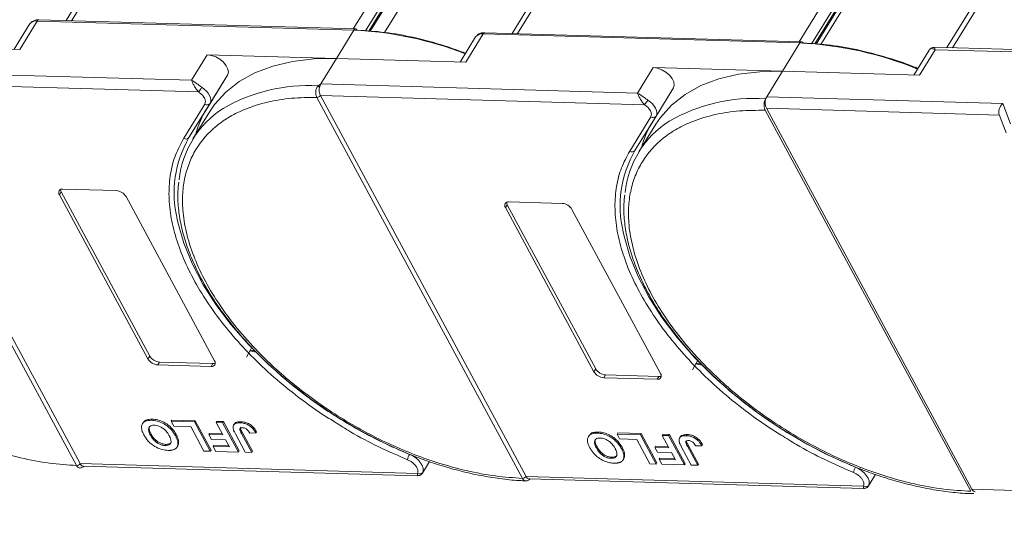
# Model space of a CAD drawing. Header units: millimetres. Extents: x 3152 to 4623, y 378 to 1412.
# Tile 42 of 45: x 4306 to 4390, y 1124 to 1167. Entities that reach past the tile are written whole.
import ezdxf

# ---------------------------------------------------------------- set-up
doc = ezdxf.new("R2010")
doc.units = ezdxf.units.MM
doc.linetypes.add('PHANTOM2', pattern=[31.75, 15.875, -3.175, 3.175, -3.175, 3.175, -3.175])

msp = doc.modelspace()

# ---------------------------------------------------------------- linework, layer by layer
at = {"color": 7, "linetype": 'Continuous', "lineweight": 15}
for p, q in [((4339.047, 1214.739), (4309.783, 1167.267)), ((4310.256, 1167.254), (4339.735, 1215.075)), ((4363.919, 1214.379), (4334.439, 1166.558)), ((4335.498, 1166.389), (4364.762, 1213.86)), ((4335.775, 1166.366), (4364.897, 1213.608)), ((4377.324, 1213.638), (4348.059, 1166.167)), ((4348.533, 1166.153), (4378.012, 1213.974)), ((4335.889, 1166.357), (4364.91, 1213.433)), ((4337.127, 1166.258), (4366.013, 1213.115)), ((4402.196, 1213.279), (4372.716, 1165.458)), ((4373.774, 1165.288), (4403.038, 1212.76)), ((4385.865, 1164.935), (4415.432, 1212.898)), ((4374.051, 1165.266), (4403.174, 1212.508)), ((4374.166, 1165.257), (4403.186, 1212.333)), ((4374.573, 1165.224), (4403.433, 1212.039)), ((4414.743, 1212.563), (4385.391, 1164.949)), ((4305.81, 1164.803), (4307.31, 1167.236)), ((4307.31, 1167.236), (4334.497, 1166.454)), ((4334.642, 1166.552), (4307.455, 1167.334)), ((4306.661, 1166.964), (4305.337, 1164.817)), ((4334.497, 1166.454), (4332.997, 1164.022)), ((4372.919, 1165.452), (4345.732, 1166.234)), ((4344.938, 1165.864), (4343.614, 1163.716)), ((4344.087, 1163.703), (4345.586, 1166.135)), ((4345.586, 1166.135), (4372.773, 1165.354)), ((4372.773, 1165.354), (4371.274, 1162.921)), ((4294.72, 1165.122), (4305.81, 1164.803)), ((4383.873, 1164.746), (4382.548, 1162.597)), ((4383.021, 1162.583), (4384.371, 1164.773)), ((4424.903, 1163.813), (4384.295, 1164.98)), ((4384.371, 1164.773), (4424.611, 1163.616)), ((4321.907, 1164.34), (4320.558, 1162.151)), ((4332.997, 1164.022), (4321.907, 1164.34)), ((4331.647, 1161.832), (4332.997, 1164.022)), ((4332.997, 1164.022), (4344.087, 1163.703)), ((4320.558, 1162.151), (4293.371, 1162.933)), ((4360.184, 1163.24), (4358.834, 1161.051)), ((4371.274, 1162.921), (4360.184, 1163.24)), ((4369.924, 1160.732), (4371.274, 1162.921)), ((4371.274, 1162.921), (4383.021, 1162.583)), ((4323.642, 1162.6), (4321.829, 1159.659)), ((4322.142, 1160.167), (4323.642, 1162.6)), ((4310.679, 1129.083), (4293.038, 1161.778)), ((4293.342, 1161.943), (4321.168, 1161.143)), ((4293.343, 1161.942), (4310.984, 1129.248)), ((4331.409, 1161.665), (4331.647, 1161.832)), ((4358.834, 1161.051), (4331.647, 1161.832)), ((4361.919, 1161.499), (4360.106, 1158.558)), ((4360.419, 1159.067), (4361.919, 1161.499)), ((4331.315, 1160.677), (4331.314, 1160.679)), ((4348.956, 1127.983), (4331.315, 1160.677)), ((4331.619, 1160.843), (4359.445, 1160.043)), ((4331.619, 1160.842), (4349.261, 1128.147)), ((4369.819, 1160.562), (4369.924, 1160.732)), ((4390.182, 1160.149), (4369.924, 1160.732)), ((4319.882, 1157.166), (4321.694, 1160.108)), ((4320.33, 1157.226), (4322.142, 1160.167)), ((4320.33, 1157.226), (4321.829, 1159.659)), ((4322.128, 1159.476), (4320.673, 1157.116)), ((4387.433, 1126.876), (4369.791, 1159.572)), ((4369.896, 1159.742), (4387.538, 1127.046)), ((4369.896, 1159.742), (4389.887, 1159.168)), ((4390.847, 1158.397), (4390.182, 1160.149)), ((4358.159, 1156.066), (4359.971, 1159.007)), ((4358.607, 1156.126), (4360.419, 1159.067)), ((4389.865, 1159.225), (4390.463, 1157.646)), ((4358.607, 1156.126), (4360.106, 1158.558)), ((4360.405, 1158.376), (4358.95, 1156.016)), ((4309.518, 1152.812), (4314.088, 1152.68)), ((4309.368, 1152.568), (4309.218, 1152.325)), ((4316.818, 1138.24), (4309.218, 1152.325)), ((4309.368, 1152.568), (4316.968, 1138.484)), ((4314.931, 1152.161), (4322.531, 1138.076)), ((4347.645, 1151.468), (4347.495, 1151.225)), ((4355.095, 1137.14), (4347.495, 1151.225)), ((4347.645, 1151.468), (4355.245, 1137.383)), ((4347.795, 1151.711), (4352.365, 1151.58)), ((4353.208, 1151.06), (4360.808, 1136.976)), ((4316.968, 1138.484), (4316.818, 1138.24)), ((4326.073, 1138.811), (4325.571, 1138.923)), ((4326.033, 1138.887), (4325.601, 1138.982)), ((4317.811, 1137.964), (4317.661, 1137.721)), ((4322.231, 1137.59), (4317.661, 1137.721)), ((4317.811, 1137.964), (4322.381, 1137.833)), ((4322.381, 1137.833), (4322.231, 1137.59)), ((4364.35, 1137.711), (4363.848, 1137.822)), ((4364.309, 1137.786), (4363.878, 1137.882)), ((4355.245, 1137.383), (4355.095, 1137.14)), ((4356.087, 1136.864), (4355.937, 1136.621)), ((4360.508, 1136.489), (4355.937, 1136.621)), ((4356.087, 1136.864), (4360.658, 1136.733)), ((4360.658, 1136.733), (4360.508, 1136.489)), ((4316.397, 1132.768), (4316.337, 1132.67)), ((4317.186, 1133.062), (4317.126, 1132.965)), ((4318.795, 1132.885), (4318.855, 1132.982)), ((4318.795, 1132.885), (4319.021, 1132.466)), ((4320.809, 1132.827), (4318.795, 1132.885)), ((4318.855, 1132.982), (4320.869, 1132.924)), ((4319.021, 1132.466), (4320.486, 1132.424)), ((4320.486, 1132.424), (4321.617, 1130.328)), ((4320.869, 1132.924), (4320.809, 1132.827)), ((4322.166, 1130.312), (4320.809, 1132.827)), ((4320.869, 1132.924), (4322.226, 1130.409)), ((4322.677, 1132.773), (4322.737, 1132.871)), ((4322.677, 1132.773), (4323.251, 1131.709)), ((4323.226, 1132.757), (4322.677, 1132.773)), ((4322.737, 1132.871), (4323.286, 1132.855)), ((4323.286, 1132.855), (4323.226, 1132.757)), ((4324.583, 1130.242), (4323.226, 1132.757)), ((4323.286, 1132.855), (4324.643, 1130.34)), ((4324.218, 1132.639), (4324.158, 1132.542)), ((4324.803, 1132.843), (4324.743, 1132.746)), ((4317.084, 1131.787), (4317.024, 1131.689)), ((4319.172, 1131.651), (4319.232, 1131.748)), ((4322.042, 1131.744), (4322.102, 1131.841)), ((4322.042, 1131.744), (4322.269, 1131.325)), ((4323.251, 1131.709), (4322.042, 1131.744)), ((4322.102, 1131.841), (4323.197, 1131.81)), ((4324.314, 1131.811), (4325.169, 1130.225)), ((4324.84, 1131.838), (4324.9, 1131.935)), ((4325.718, 1130.21), (4324.84, 1131.838)), ((4324.9, 1131.935), (4325.778, 1130.307)), ((4325.546, 1131.865), (4326.078, 1131.882)), ((4326.078, 1131.882), (4326.138, 1131.979)), ((4354.674, 1131.667), (4354.614, 1131.57)), ((4355.462, 1131.961), (4355.402, 1131.864)), ((4357.072, 1131.784), (4357.132, 1131.882)), ((4357.072, 1131.784), (4357.298, 1131.365)), ((4359.086, 1131.727), (4357.072, 1131.784)), ((4357.132, 1131.882), (4359.146, 1131.824)), ((4359.146, 1131.824), (4359.086, 1131.727)), ((4360.443, 1129.211), (4359.086, 1131.727)), ((4359.146, 1131.824), (4360.503, 1129.309)), ((4360.954, 1131.673), (4361.014, 1131.77)), ((4361.503, 1131.657), (4360.954, 1131.673)), ((4360.954, 1131.673), (4361.528, 1130.609)), ((4361.014, 1131.77), (4361.563, 1131.754)), ((4361.563, 1131.754), (4361.503, 1131.657)), ((4362.86, 1129.142), (4361.503, 1131.657)), ((4361.563, 1131.754), (4362.92, 1129.239)), ((4362.495, 1131.539), (4362.435, 1131.442)), ((4363.08, 1131.742), (4363.02, 1131.645)), ((4318.292, 1130.804), (4318.352, 1130.901)), ((4319.311, 1130.675), (4319.371, 1130.772)), ((4319.45, 1131.112), (4319.39, 1131.015)), ((4322.269, 1131.325), (4323.477, 1131.29)), ((4322.416, 1130.717), (4322.476, 1130.815)), ((4322.416, 1130.717), (4322.642, 1130.298)), ((4323.808, 1130.677), (4322.416, 1130.717)), ((4322.476, 1130.815), (4323.753, 1130.778)), ((4323.477, 1131.29), (4323.808, 1130.677)), ((4357.298, 1131.365), (4358.763, 1131.323)), ((4358.763, 1131.323), (4359.894, 1129.227)), ((4360.319, 1130.643), (4360.379, 1130.741)), ((4360.379, 1130.741), (4361.474, 1130.709)), ((4362.59, 1130.711), (4363.446, 1129.125)), ((4363.117, 1130.737), (4363.177, 1130.834)), ((4363.995, 1129.109), (4363.117, 1130.737)), ((4363.177, 1130.834), (4364.055, 1129.207)), ((4363.823, 1130.765), (4364.355, 1130.781)), ((4364.355, 1130.781), (4364.415, 1130.879)), ((4321.617, 1130.328), (4322.166, 1130.312)), ((4322.166, 1130.312), (4322.226, 1130.409)), ((4322.642, 1130.298), (4324.583, 1130.242)), ((4324.583, 1130.242), (4324.643, 1130.34)), ((4325.169, 1130.225), (4325.718, 1130.21)), ((4325.778, 1130.307), (4325.718, 1130.21)), ((4355.361, 1130.686), (4355.301, 1130.589)), ((4357.449, 1130.55), (4357.509, 1130.648)), ((4357.727, 1130.012), (4357.667, 1129.915)), ((4360.319, 1130.643), (4360.545, 1130.224)), ((4361.528, 1130.609), (4360.319, 1130.643)), ((4360.545, 1130.224), (4361.754, 1130.19)), ((4361.754, 1130.19), (4362.085, 1129.577)), ((4310.68, 1129.082), (4310.679, 1129.083)), ((4310.984, 1129.248), (4310.985, 1129.247)), ((4339.943, 1128.414), (4310.985, 1129.247)), ((4311.264, 1129.033), (4339.952, 1128.209)), ((4340.374, 1128.443), (4340.975, 1129.417)), ((4356.569, 1129.704), (4356.629, 1129.801)), ((4357.588, 1129.574), (4357.648, 1129.672)), ((4359.894, 1129.227), (4360.443, 1129.211)), ((4360.443, 1129.211), (4360.503, 1129.309)), ((4360.693, 1129.617), (4360.753, 1129.714)), ((4360.693, 1129.617), (4360.919, 1129.198)), ((4362.085, 1129.577), (4360.693, 1129.617)), ((4360.753, 1129.714), (4362.03, 1129.678)), ((4360.919, 1129.198), (4362.86, 1129.142)), ((4362.86, 1129.142), (4362.92, 1129.239)), ((4363.446, 1129.125), (4363.995, 1129.109)), ((4364.055, 1129.207), (4363.995, 1129.109)), ((4378.651, 1127.343), (4379.252, 1128.317)), ((4348.957, 1127.981), (4348.956, 1127.983)), ((4349.261, 1128.147), (4349.261, 1128.146)), ((4378.22, 1127.314), (4349.261, 1128.146)), ((4349.541, 1127.933), (4378.229, 1127.108)), ((4407.274, 1126.479), (4387.538, 1127.046))]:
    msp.add_line(p, q, dxfattribs=at)
at = {"color": 7, "linetype": 'Continuous', "lineweight": 15, "flags": 128}
for points in [[(4323.642, 1162.6), (4323.714, 1162.831), (4323.677, 1163.106), (4323.534, 1163.4), (4323.298, 1163.689), (4322.989, 1163.947), (4322.634, 1164.153), (4322.262, 1164.287), (4321.907, 1164.34)], [(4322.128, 1159.476), (4322.526, 1160.061), (4323.484, 1161.127), (4324.646, 1162.039), (4325.999, 1162.788), (4327.528, 1163.367), (4329.217, 1163.768), (4331.046, 1163.987), (4332.997, 1164.022)], [(4361.919, 1161.499), (4361.991, 1161.731), (4361.953, 1162.005), (4361.811, 1162.3), (4361.575, 1162.589), (4361.266, 1162.847), (4360.91, 1163.052), (4360.539, 1163.187), (4360.184, 1163.24)], [(4360.405, 1158.376), (4360.803, 1158.961), (4361.761, 1160.026), (4362.923, 1160.939), (4364.276, 1161.688), (4365.805, 1162.266), (4367.494, 1162.667), (4369.323, 1162.886), (4371.274, 1162.921)], [(4321.44, 1161.548), (4321.651, 1161.391), (4321.837, 1161.217), (4321.991, 1161.031), (4322.108, 1160.841), (4322.183, 1160.653), (4322.215, 1160.474), (4322.201, 1160.31), (4322.142, 1160.167)], [(4359.717, 1160.448), (4359.928, 1160.291), (4360.114, 1160.116), (4360.268, 1159.931), (4360.385, 1159.741), (4360.46, 1159.552), (4360.491, 1159.373), (4360.478, 1159.209), (4360.419, 1159.067)], [(4339.261, 1130.043), (4337.065, 1131.021), (4334.906, 1132.143), (4332.808, 1133.399), (4330.791, 1134.774), (4328.878, 1136.255), (4327.089, 1137.825), (4325.442, 1139.468), (4323.955, 1141.167), (4322.644, 1142.904), (4321.523, 1144.66), (4320.603, 1146.417), (4319.894, 1148.156), (4319.404, 1149.859), (4319.323, 1150.239)], [(4377.538, 1128.943), (4375.342, 1129.92), (4373.183, 1131.043), (4371.084, 1132.298), (4369.068, 1133.674), (4367.155, 1135.154), (4365.365, 1136.725), (4363.719, 1138.368), (4362.232, 1140.067), (4360.921, 1141.803), (4359.8, 1143.559), (4358.88, 1145.316), (4358.171, 1147.055), (4357.68, 1148.758), (4357.6, 1149.139)], [(4325.725, 1139.24), (4325.619, 1139.019), (4325.274, 1138.398)], [(4364.002, 1138.139), (4363.896, 1137.918), (4363.551, 1137.297)], [(4339.261, 1130.043), (4339.54, 1129.907), (4339.801, 1129.734), (4340.032, 1129.533), (4340.219, 1129.314), (4340.355, 1129.089), (4340.432, 1128.868), (4340.446, 1128.663), (4340.397, 1128.484)], [(4377.538, 1128.943), (4377.817, 1128.806), (4378.078, 1128.633), (4378.308, 1128.433), (4378.496, 1128.214), (4378.632, 1127.989), (4378.708, 1127.768), (4378.723, 1127.563), (4378.674, 1127.383)]]:
    msp.add_lwpolyline(points, dxfattribs=at)
at = {"color": 7, "linetype": 'Continuous', "lineweight": 15}
for centre, radius, start, end in [((4307.213, 1166.554), 0.688, 81.96358, 143.42725), ((4307.468, 1167.158), 0.176, 94.04353, 153.96822), ((4334.655, 1166.377), 0.176, 94.04353, 153.96822), ((4333.068, 1136.349), 30.139, 68.6387, 87.2827), ((4334.622, 1166.381), 0.173, 22.0518, 83.33731), ((4345.745, 1166.058), 0.176, 94.04353, 153.96822), ((4345.49, 1165.454), 0.688, 81.96358, 143.42725), ((4372.932, 1165.277), 0.176, 94.04353, 153.96822), ((4371.311, 1135.007), 30.382, 67.65228, 87.24033), ((4372.899, 1165.281), 0.173, 22.0518, 83.33731), ((4316.249, 1164.747), 6.098, 323.77082, 328.35685), ((4330.548, 1147.2), 14.491, 86.59204, 120.13559), ((4331.014, 1161.128), 0.667, 38.2755, 53.68319), ((4331.308, 1161.056), 0.378, 270.93814, 325.57), ((4331.308, 1161.054), 0.377, 270.96032, 325.74097), ((4354.526, 1163.647), 6.098, 323.77082, 328.35685), ((4368.857, 1145.996), 14.598, 86.22155, 120.02369), ((4370.865, 1160.21), 1.076, 150.95613, 205.74517), ((4327.67, 1152.803), 8.207, 122.40058, 174.33401), ((4328.81, 1155.381), 8.187, 148.49752, 165.16287), ((4321.888, 1160.366), 0.323, 233.16695, 321.99372), ((4365.949, 1151.701), 8.209, 122.3765, 174.28529), ((4360.165, 1159.266), 0.323, 233.16695, 321.99372), ((4367.086, 1154.28), 8.187, 148.49752, 165.16287), ((4328.652, 1152.461), 9.59, 150.2055, 193.3954), ((4320.075, 1157.425), 0.323, 233.16695, 321.99372), ((4366.929, 1151.361), 9.59, 150.2055, 193.3954), ((4358.352, 1156.324), 0.323, 233.16695, 321.99372), ((4309.46, 1152.511), 0.306, 79.14736, 217.56468), ((4309.753, 1152.794), 0.446, 182.64256, 210.45521), ((4314.009, 1151.608), 1.076, 30.95613, 85.74517), ((4347.737, 1151.411), 0.306, 79.14736, 217.56468), ((4348.029, 1151.694), 0.446, 182.64256, 210.45521), ((4352.285, 1150.507), 1.076, 30.95613, 85.74517), ((4317.89, 1139.037), 1.076, 210.95613, 265.74517), ((4317.74, 1138.794), 1.076, 210.95613, 265.74517), ((4322.289, 1137.89), 0.306, 259.14736, 37.56468), ((4322.41, 1138.278), 0.446, 266.24921, 294.05501), ((4356.017, 1137.693), 1.076, 210.95613, 265.74517), ((4356.167, 1137.937), 1.076, 210.95613, 265.74517), ((4360.565, 1136.789), 0.306, 259.14736, 37.56468), ((4360.687, 1137.178), 0.446, 266.24921, 294.05501), ((4340.33, 1129.388), 1.254, 148.485, 171.00747), ((4310.673, 1129.46), 0.377, 270.96032, 325.74097), ((4310.674, 1129.457), 0.376, 270.98033, 325.91135), ((4340.133, 1128.69), 0.335, 235.49296, 321.92989), ((4378.607, 1128.287), 1.254, 148.485, 171.00747), ((4348.95, 1128.359), 0.377, 270.96032, 325.74097), ((4348.95, 1128.357), 0.376, 270.98033, 325.91135), ((4378.41, 1127.59), 0.335, 235.49296, 321.92989), ((4387.851, 1127.167), 0.336, 201.09482, 264.2943)]:
    msp.add_arc(centre, radius, start, end, dxfattribs=at)
msp.add_ellipse((4390.454, 1159.646), major_axis=(0.441, 0.619), ratio=0.715737, start_param=1.232087, end_param=2.802883, dxfattribs=at)
at = {"color": 3, "linetype": 'PHANTOM2', "lineweight": 9, "ltscale": 1.030123}
msp.add_spline([(4304.502, 1230.613), (4312.912, 1203.379), (4294.088, 1167.734), (4302.526, 1124.383)], degree=3, dxfattribs=at)
at = {"color": 7, "linetype": 'Continuous', "lineweight": 15}
for points, knots in [([(4307.457, 1167.328), (4307.431, 1167.33), (4307.301, 1167.343), (4307.081, 1167.295), (4306.82, 1167.177), (4306.716, 1167.026), (4306.668, 1166.957)], [0, 0, 0, 0, 0.07976, 0.393066, 0.724539, 1, 1, 1, 1]), ([(4344.079, 1164.47), (4343.502, 1164.682), (4342.026, 1165.223), (4339.692, 1165.838), (4337.144, 1166.308), (4335.562, 1166.4), (4334.782, 1166.446)], [0, 0, 0, 0, 0.180169, 0.461291, 0.734758, 1, 1, 1, 1]), ([(4345.734, 1166.227), (4345.708, 1166.23), (4345.578, 1166.243), (4345.358, 1166.195), (4345.097, 1166.077), (4344.992, 1165.925), (4344.945, 1165.857)], [0, 0, 0, 0, 0.07976, 0.393066, 0.724539, 1, 1, 1, 1]), ([(4382.899, 1163.166), (4382.845, 1163.19), (4382.09, 1163.512), (4380.427, 1164.064), (4377.97, 1164.745), (4375.421, 1165.206), (4373.838, 1165.299), (4373.059, 1165.346)], [0, 0, 0, 0, 0.016207, 0.224204, 0.490227, 0.749005, 1, 1, 1, 1]), ([(4383.85, 1164.705), (4383.876, 1164.746), (4383.933, 1164.836), (4384.089, 1164.889), (4384.26, 1164.818), (4384.371, 1164.773)], [0, 0, 0, 0, 0.227072, 0.501587, 1, 1, 1, 1]), ([(4384.293, 1164.98), (4384.242, 1164.977), (4384.155, 1164.972), (4384.009, 1164.906), (4383.941, 1164.83), (4383.904, 1164.788)], [0, 0, 0, 0, 0.389383, 0.666862, 1, 1, 1, 1]), ([(4384.294, 1164.975), (4384.294, 1164.977), (4384.294, 1164.996), (4384.312, 1164.93), (4384.351, 1164.825), (4384.371, 1164.773)], [0, 0, 0, 0, 0.044563, 0.521846, 1, 1, 1, 1]), ([(4320.558, 1162.151), (4320.685, 1162.074), (4320.883, 1161.956), (4321.194, 1161.72), (4321.364, 1161.601), (4321.44, 1161.548)], [0, 0, 0, 0, 0.498413, 0.772928, 1, 1, 1, 1]), ([(4321.168, 1161.143), (4321.097, 1161.221), (4320.948, 1161.385), (4320.775, 1161.675), (4320.64, 1161.947), (4320.585, 1162.083), (4320.558, 1162.151)], [0, 0, 0, 0, 0.234359, 0.498216, 0.748481, 1, 1, 1, 1]), ([(4331.314, 1160.679), (4331.291, 1160.728), (4331.25, 1160.817), (4331.215, 1160.99), (4331.207, 1161.159), (4331.229, 1161.322), (4331.269, 1161.458), (4331.327, 1161.575), (4331.383, 1161.637), (4331.409, 1161.665)], [0, 0, 0, 0, 0.1718456, 0.312445, 0.4991009, 0.6298393, 0.7575038, 0.8890244, 1, 1, 1, 1]), ([(4331.538, 1161.541), (4331.527, 1161.464), (4331.505, 1161.309), (4331.53, 1161.073), (4331.578, 1160.922), (4331.613, 1160.854), (4331.619, 1160.843)], [0, 0, 0, 0, 0.313343, 0.6267, 0.940056, 1, 1, 1, 1]), ([(4348.956, 1127.983), (4348.19, 1128.034), (4346.634, 1128.14), (4344.134, 1128.615), (4341.725, 1129.281), (4339.468, 1130.092), (4337.398, 1130.982), (4335.343, 1132.016), (4332.658, 1133.575), (4330.125, 1135.364), (4327.835, 1137.312), (4326.113, 1138.972), (4324.45, 1140.83), (4322.941, 1142.853), (4321.723, 1144.859), (4320.78, 1146.858), (4320.119, 1148.856), (4319.797, 1150.676), (4319.754, 1152.288), (4319.924, 1153.691), (4320.304, 1155.008), (4321.095, 1156.625), (4322.29, 1157.99), (4323.839, 1159.056), (4325.279, 1159.76), (4327.033, 1160.307), (4329.091, 1160.651), (4330.581, 1160.668), (4331.315, 1160.677)], [0, 0, 0, 0, 0.038862, 0.078912, 0.1200677, 0.1522272, 0.1843815, 0.2172151, 0.2500433, 0.3156185, 0.347778, 0.3799323, 0.4210926, 0.4611415, 0.5, 0.5388632, 0.578912, 0.6200677, 0.6522272, 0.6843815, 0.7172151, 0.7500433, 0.8156185, 0.847778, 0.8799323, 0.9210926, 0.9611404, 1, 1, 1, 1]), ([(4331.619, 1160.843), (4331.619, 1160.843), (4331.619, 1160.842), (4331.619, 1160.842), (4331.619, 1160.842), (4331.619, 1160.842)], [0, 0, 0, 0, 0.384665, 0.692332, 1, 1, 1, 1]), ([(4358.834, 1161.051), (4358.962, 1160.974), (4359.16, 1160.855), (4359.471, 1160.619), (4359.64, 1160.501), (4359.717, 1160.448)], [0, 0, 0, 0, 0.498413, 0.772928, 1, 1, 1, 1]), ([(4359.445, 1160.043), (4359.374, 1160.12), (4359.225, 1160.285), (4359.052, 1160.575), (4358.916, 1160.847), (4358.862, 1160.983), (4358.834, 1161.051)], [0, 0, 0, 0, 0.234359, 0.498216, 0.748481, 1, 1, 1, 1]), ([(4369.791, 1159.572), (4369.764, 1159.634), (4369.709, 1159.758), (4369.68, 1159.992), (4369.694, 1160.23), (4369.746, 1160.427), (4369.799, 1160.523), (4369.819, 1160.562)], [0, 0, 0, 0, 0.2146939, 0.4293877, 0.6440816, 0.8587754, 1, 1, 1, 1]), ([(4387.433, 1126.876), (4386.666, 1126.921), (4385.107, 1127.012), (4382.598, 1127.471), (4380.175, 1128.126), (4377.902, 1128.929), (4375.816, 1129.816), (4373.743, 1130.849), (4371.033, 1132.411), (4368.475, 1134.206), (4366.162, 1136.165), (4364.424, 1137.835), (4362.746, 1139.705), (4361.225, 1141.741), (4359.999, 1143.759), (4359.051, 1145.769), (4358.389, 1147.78), (4358.07, 1149.611), (4358.033, 1151.232), (4358.211, 1152.642), (4358.603, 1153.965), (4359.413, 1155.587), (4360.633, 1156.951), (4362.211, 1158.01), (4363.675, 1158.707), (4365.456, 1159.24), (4367.542, 1159.567), (4369.049, 1159.57), (4369.791, 1159.572)], [0, 0, 0, 0, 0.038823, 0.07885, 0.119997, 0.152169, 0.184336, 0.217193, 0.250044, 0.315664, 0.347836, 0.380003, 0.421155, 0.461181, 0.5, 0.538824, 0.57885, 0.619997, 0.652169, 0.684336, 0.717193, 0.750044, 0.815664, 0.847836, 0.880003, 0.921155, 0.961179, 1, 1, 1, 1]), ([(4320.979, 1144.611), (4320.629, 1145.271), (4319.918, 1146.608), (4319.19, 1148.597), (4318.728, 1150.549), (4318.568, 1152.419), (4318.713, 1154.158), (4319.124, 1155.765), (4319.629, 1156.699), (4319.882, 1157.166)], [0, 0, 0, 0, 0.1406586, 0.2846716, 0.4296801, 0.5746886, 0.7187015, 0.8593462, 1, 1, 1, 1]), ([(4359.256, 1143.511), (4358.905, 1144.171), (4358.195, 1145.507), (4357.467, 1147.496), (4357.004, 1149.449), (4356.845, 1151.318), (4356.99, 1153.058), (4357.401, 1154.664), (4357.906, 1155.599), (4358.159, 1156.066)], [0, 0, 0, 0, 0.1406586, 0.2846716, 0.4296801, 0.5746886, 0.7187015, 0.8593462, 1, 1, 1, 1]), ([(4319.459, 1153.415), (4319.428, 1153.148), (4319.345, 1152.43), (4319.41, 1151.194), (4319.632, 1149.73), (4320.036, 1148.23), (4320.606, 1146.71), (4321.336, 1145.18), (4322.219, 1143.656), (4323.244, 1142.149), (4324.398, 1140.674), (4325.662, 1139.249), (4327.007, 1137.899), (4328.385, 1136.656), (4329.653, 1135.618), (4330.828, 1134.733), (4332.017, 1133.893), (4332.892, 1133.339), (4333.375, 1133.033)], [0, 0, 0, 0, 0.0415696, 0.1114246, 0.181343, 0.2512344, 0.3210272, 0.390661, 0.4600616, 0.5291534, 0.597797, 0.6657222, 0.7323442, 0.7961451, 0.8552231, 0.8974043, 0.9432711, 1, 1, 1, 1]), ([(4357.737, 1152.322), (4357.705, 1152.052), (4357.622, 1151.331), (4357.687, 1150.093), (4357.909, 1148.63), (4358.313, 1147.13), (4358.882, 1145.609), (4359.613, 1144.08), (4360.496, 1142.555), (4361.521, 1141.048), (4362.675, 1139.574), (4363.939, 1138.149), (4365.284, 1136.798), (4366.662, 1135.555), (4367.93, 1134.518), (4369.105, 1133.632), (4370.294, 1132.793), (4371.168, 1132.239), (4371.652, 1131.933)], [0, 0, 0, 0, 0.041894, 0.111725, 0.18162, 0.251488, 0.321257, 0.390867, 0.460244, 0.529313, 0.597933, 0.665835, 0.732435, 0.796214, 0.855272, 0.897439, 0.94329, 1, 1, 1, 1]), ([(4332.881, 1132.803), (4332.52, 1133.023), (4331.35, 1133.736), (4329.49, 1135.107), (4327.344, 1136.881), (4325.403, 1138.749), (4323.684, 1140.671), (4322.18, 1142.63), (4321.379, 1143.951), (4320.979, 1144.611)], [0, 0, 0, 0, 0.0703344, 0.2278279, 0.3853214, 0.5417336, 0.6944823, 0.8472514, 1, 1, 1, 1]), ([(4371.158, 1131.702), (4370.797, 1131.922), (4369.627, 1132.635), (4367.767, 1134.007), (4365.621, 1135.78), (4363.68, 1137.648), (4361.961, 1139.571), (4360.457, 1141.529), (4359.656, 1142.85), (4359.256, 1143.511)], [0, 0, 0, 0, 0.0703344, 0.2278279, 0.3853214, 0.5417336, 0.6944823, 0.8472514, 1, 1, 1, 1]), ([(4316.469, 1131.717), (4316.434, 1131.784), (4316.331, 1131.986), (4316.238, 1132.306), (4316.283, 1132.632), (4316.484, 1132.858), (4316.788, 1132.961), (4317.023, 1132.963), (4317.126, 1132.965)], [0, 0, 0, 0, 0.101888, 0.307343, 0.492963, 0.678647, 0.860791, 1, 1, 1, 1]), ([(4316.409, 1132.76), (4316.455, 1132.824), (4316.556, 1132.969), (4316.85, 1133.057), (4317.084, 1133.06), (4317.186, 1133.062)], [0, 0, 0, 0, 0.315977, 0.703684, 1, 1, 1, 1]), ([(4317.353, 1132.545), (4317.278, 1132.543), (4317.129, 1132.539), (4316.962, 1132.454), (4316.863, 1132.311), (4316.852, 1132.075), (4316.937, 1131.856), (4317.012, 1131.713), (4317.024, 1131.689)], [0, 0, 0, 0, 0.159091, 0.319451, 0.485991, 0.660682, 0.944289, 1, 1, 1, 1]), ([(4317.084, 1131.787), (4317.051, 1131.853), (4316.957, 1132.041), (4316.887, 1132.294), (4316.956, 1132.423), (4316.978, 1132.465)], [0, 0, 0, 0, 0.271027, 0.764321, 1, 1, 1, 1]), ([(4317.126, 1132.965), (4317.203, 1132.96), (4317.437, 1132.947), (4317.866, 1132.84), (4318.354, 1132.584), (4318.79, 1132.22), (4319.034, 1131.897), (4319.147, 1131.695), (4319.172, 1131.651)], [0, 0, 0, 0, 0.102171, 0.30922, 0.51365, 0.692275, 0.932413, 1, 1, 1, 1]), ([(4317.186, 1133.062), (4317.263, 1133.057), (4317.497, 1133.044), (4317.926, 1132.937), (4318.414, 1132.681), (4318.85, 1132.317), (4319.094, 1131.995), (4319.207, 1131.792), (4319.232, 1131.748)], [0, 0, 0, 0, 0.102171, 0.30922, 0.51365, 0.692275, 0.932413, 1, 1, 1, 1]), ([(4318.632, 1131.65), (4318.593, 1131.717), (4318.486, 1131.903), (4318.263, 1132.166), (4317.95, 1132.382), (4317.665, 1132.505), (4317.467, 1132.54), (4317.368, 1132.545), (4317.353, 1132.545)], [0, 0, 0, 0, 0.159163, 0.441094, 0.61902, 0.796885, 0.968573, 1, 1, 1, 1]), ([(4324.118, 1132.287), (4324.115, 1132.349), (4324.109, 1132.472), (4324.201, 1132.62), (4324.399, 1132.737), (4324.614, 1132.742), (4324.743, 1132.746)], [0, 0, 0, 0, 0.20646, 0.413515, 0.645211, 1, 1, 1, 1]), ([(4324.227, 1132.634), (4324.239, 1132.658), (4324.278, 1132.738), (4324.463, 1132.832), (4324.675, 1132.839), (4324.803, 1132.843)], [0, 0, 0, 0, 0.148382, 0.484821, 1, 1, 1, 1]), ([(4324.743, 1132.746), (4324.821, 1132.741), (4324.999, 1132.729), (4325.3, 1132.641), (4325.594, 1132.471), (4325.877, 1132.212), (4325.999, 1132.011), (4326.078, 1131.882)], [0, 0, 0, 0, 0.155292, 0.353145, 0.543243, 0.704067, 1, 1, 1, 1]), ([(4324.803, 1132.843), (4324.881, 1132.838), (4325.059, 1132.826), (4325.36, 1132.738), (4325.654, 1132.568), (4325.937, 1132.309), (4326.059, 1132.109), (4326.138, 1131.979)], [0, 0, 0, 0, 0.155292, 0.353145, 0.543243, 0.704067, 1, 1, 1, 1]), ([(4339.092, 1129.584), (4338.266, 1129.942), (4336.614, 1130.659), (4334.53, 1131.755), (4333.318, 1132.525), (4332.881, 1132.803)], [0, 0, 0, 0, 0.390081, 0.780187, 1, 1, 1, 1]), ([(4333.375, 1133.033), (4334.047, 1132.634), (4334.99, 1132.073), (4336.417, 1131.329), (4337.642, 1130.737), (4339.113, 1130.098), (4340.66, 1129.506), (4342.274, 1128.975), (4343.923, 1128.524), (4345.586, 1128.165), (4347.235, 1127.918), (4348.457, 1127.79), (4349.105, 1127.782), (4349.231, 1127.78)], [0, 0, 0, 0, 0.130517, 0.183018, 0.269988, 0.35985, 0.455796, 0.555409, 0.657717, 0.76196, 0.867621, 0.974343, 1, 1, 1, 1]), ([(4310.679, 1129.083), (4309.913, 1129.135), (4308.357, 1129.24), (4305.857, 1129.715), (4303.448, 1130.381), (4301.234, 1131.177), (4299.906, 1131.745), (4299.267, 1132.04)], [0, 0, 0, 0, 0.038862, 0.078912, 0.1200677, 0.1522272, 0.1823833, 0.1823833, 0.1823833, 0.1823833]), ([(4318.525, 1130.385), (4318.448, 1130.389), (4318.214, 1130.403), (4317.787, 1130.511), (4317.301, 1130.766), (4316.865, 1131.129), (4316.614, 1131.459), (4316.497, 1131.667), (4316.469, 1131.717)], [0, 0, 0, 0, 0.101398, 0.306996, 0.506144, 0.685262, 0.924557, 1, 1, 1, 1]), ([(4317.024, 1131.689), (4317.063, 1131.622), (4317.16, 1131.454), (4317.354, 1131.214), (4317.624, 1131.004), (4317.893, 1130.871), (4318.122, 1130.814), (4318.248, 1130.807), (4318.292, 1130.804)], [0, 0, 0, 0, 0.159697, 0.4009, 0.570524, 0.740194, 0.908408, 1, 1, 1, 1]), ([(4318.352, 1130.901), (4318.273, 1130.908), (4318.114, 1130.921), (4317.849, 1131.012), (4317.593, 1131.162), (4317.332, 1131.398), (4317.18, 1131.615), (4317.1, 1131.759), (4317.084, 1131.787)], [0, 0, 0, 0, 0.160292, 0.321922, 0.490761, 0.657569, 0.933883, 1, 1, 1, 1]), ([(4318.292, 1130.804), (4318.367, 1130.806), (4318.517, 1130.81), (4318.688, 1130.889), (4318.79, 1131.028), (4318.805, 1131.257), (4318.723, 1131.476), (4318.647, 1131.621), (4318.632, 1131.65)], [0, 0, 0, 0, 0.159186, 0.319845, 0.483838, 0.656366, 0.932671, 1, 1, 1, 1]), ([(4319.172, 1131.651), (4319.19, 1131.617), (4319.226, 1131.55), (4319.274, 1131.446), (4319.318, 1131.339), (4319.354, 1131.229), (4319.381, 1131.12), (4319.387, 1131.05), (4319.39, 1131.015)], [0, 0, 0, 0, 0.15395, 0.308181, 0.478699, 0.649961, 0.824203, 1, 1, 1, 1]), ([(4319.232, 1131.748), (4319.25, 1131.715), (4319.286, 1131.647), (4319.334, 1131.544), (4319.377, 1131.437), (4319.414, 1131.327), (4319.441, 1131.217), (4319.447, 1131.148), (4319.45, 1131.112)], [0, 0, 0, 0, 0.15395, 0.308181, 0.478699, 0.649961, 0.824203, 1, 1, 1, 1]), ([(4324.314, 1131.811), (4324.296, 1131.845), (4324.261, 1131.912), (4324.217, 1132.002), (4324.182, 1132.082), (4324.156, 1132.151), (4324.131, 1132.22), (4324.122, 1132.265), (4324.118, 1132.287)], [0, 0, 0, 0, 0.20827, 0.416707, 0.561481, 0.706573, 0.852825, 1, 1, 1, 1]), ([(4324.934, 1132.327), (4324.885, 1132.327), (4324.808, 1132.325), (4324.73, 1132.287), (4324.694, 1132.229), (4324.714, 1132.077), (4324.785, 1131.942), (4324.84, 1131.838)], [0, 0, 0, 0, 0.189329, 0.302222, 0.415612, 0.548732, 1, 1, 1, 1]), ([(4324.772, 1132.342), (4324.769, 1132.337), (4324.751, 1132.312), (4324.781, 1132.17), (4324.848, 1132.037), (4324.9, 1131.935)], [0, 0, 0, 0, 0.05409, 0.269563, 1, 1, 1, 1]), ([(4325.303, 1132.18), (4325.265, 1132.209), (4325.193, 1132.262), (4325.072, 1132.31), (4324.988, 1132.325), (4324.944, 1132.327), (4324.934, 1132.327)], [0, 0, 0, 0, 0.330398, 0.624767, 0.917361, 1, 1, 1, 1]), ([(4325.546, 1131.865), (4325.536, 1131.882), (4325.516, 1131.916), (4325.483, 1131.967), (4325.447, 1132.02), (4325.406, 1132.075), (4325.36, 1132.129), (4325.322, 1132.163), (4325.303, 1132.18)], [0, 0, 0, 0, 0.155996, 0.312125, 0.480895, 0.650212, 0.823248, 1, 1, 1, 1]), ([(4354.745, 1130.617), (4354.711, 1130.684), (4354.608, 1130.886), (4354.515, 1131.206), (4354.559, 1131.532), (4354.761, 1131.757), (4355.065, 1131.86), (4355.3, 1131.863), (4355.402, 1131.864)], [0, 0, 0, 0, 0.101888, 0.307343, 0.492963, 0.678647, 0.860791, 1, 1, 1, 1]), ([(4354.686, 1131.659), (4354.731, 1131.724), (4354.833, 1131.868), (4355.127, 1131.956), (4355.361, 1131.96), (4355.462, 1131.961)], [0, 0, 0, 0, 0.315977, 0.703684, 1, 1, 1, 1]), ([(4355.402, 1131.864), (4355.48, 1131.86), (4355.714, 1131.846), (4356.143, 1131.74), (4356.631, 1131.483), (4357.066, 1131.119), (4357.311, 1130.797), (4357.424, 1130.595), (4357.449, 1130.55)], [0, 0, 0, 0, 0.102171, 0.30922, 0.51365, 0.692275, 0.932413, 1, 1, 1, 1]), ([(4355.462, 1131.961), (4355.54, 1131.957), (4355.774, 1131.944), (4356.203, 1131.837), (4356.691, 1131.581), (4357.126, 1131.217), (4357.371, 1130.894), (4357.484, 1130.692), (4357.509, 1130.648)], [0, 0, 0, 0, 0.102171, 0.30922, 0.51365, 0.692275, 0.932413, 1, 1, 1, 1]), ([(4362.395, 1131.187), (4362.392, 1131.249), (4362.386, 1131.372), (4362.477, 1131.519), (4362.676, 1131.637), (4362.89, 1131.642), (4363.02, 1131.645)], [0, 0, 0, 0, 0.20646, 0.413515, 0.645211, 1, 1, 1, 1]), ([(4362.504, 1131.534), (4362.516, 1131.558), (4362.555, 1131.637), (4362.74, 1131.732), (4362.952, 1131.738), (4363.08, 1131.742)], [0, 0, 0, 0, 0.148382, 0.484821, 1, 1, 1, 1]), ([(4363.02, 1131.645), (4363.098, 1131.64), (4363.275, 1131.629), (4363.577, 1131.54), (4363.871, 1131.37), (4364.154, 1131.111), (4364.276, 1130.911), (4364.355, 1130.781)], [0, 0, 0, 0, 0.155292, 0.353145, 0.543243, 0.704067, 1, 1, 1, 1]), ([(4363.08, 1131.742), (4363.158, 1131.737), (4363.335, 1131.726), (4363.637, 1131.638), (4363.931, 1131.468), (4364.214, 1131.208), (4364.336, 1131.008), (4364.415, 1130.879)], [0, 0, 0, 0, 0.155292, 0.353145, 0.543243, 0.704067, 1, 1, 1, 1]), ([(4377.369, 1128.483), (4376.543, 1128.842), (4374.891, 1129.558), (4372.807, 1130.655), (4371.595, 1131.425), (4371.158, 1131.702)], [0, 0, 0, 0, 0.390081, 0.780187, 1, 1, 1, 1]), ([(4371.652, 1131.933), (4372.324, 1131.533), (4373.266, 1130.973), (4374.694, 1130.229), (4375.919, 1129.636), (4377.39, 1128.998), (4378.937, 1128.406), (4380.551, 1127.874), (4382.2, 1127.424), (4383.862, 1127.065), (4385.513, 1126.817), (4386.801, 1126.685), (4387.515, 1126.678), (4387.706, 1126.676)], [0, 0, 0, 0, 0.1287816, 0.1805843, 0.2663985, 0.355065, 0.4497361, 0.548024, 0.6489718, 0.7518293, 0.8560851, 0.9613879, 1, 1, 1, 1]), ([(4318.805, 1131.075), (4318.767, 1131.031), (4318.691, 1130.943), (4318.513, 1130.902), (4318.393, 1130.902), (4318.352, 1130.901)], [0, 0, 0, 0, 0.398189, 0.794249, 1, 1, 1, 1]), ([(4319.39, 1131.015), (4319.388, 1130.956), (4319.385, 1130.837), (4319.31, 1130.646), (4319.195, 1130.523), (4319.087, 1130.472), (4319.074, 1130.466)], [0, 0, 0, 0, 0.2508959, 0.5021661, 0.9405117, 1, 1, 1, 1]), ([(4319.45, 1131.112), (4319.446, 1131.054), (4319.44, 1130.938), (4319.414, 1130.819), (4319.371, 1130.778), (4319.367, 1130.775)], [0, 0, 0, 0, 0.478395, 0.957504, 1, 1, 1, 1]), ([(4355.63, 1131.445), (4355.555, 1131.443), (4355.405, 1131.438), (4355.239, 1131.353), (4355.14, 1131.211), (4355.129, 1130.975), (4355.214, 1130.756), (4355.289, 1130.612), (4355.301, 1130.589)], [0, 0, 0, 0, 0.159091, 0.319451, 0.485991, 0.660682, 0.944289, 1, 1, 1, 1]), ([(4355.361, 1130.686), (4355.328, 1130.753), (4355.234, 1130.941), (4355.164, 1131.193), (4355.233, 1131.323), (4355.255, 1131.365)], [0, 0, 0, 0, 0.271027, 0.764321, 1, 1, 1, 1]), ([(4356.909, 1130.55), (4356.87, 1130.617), (4356.763, 1130.803), (4356.54, 1131.065), (4356.227, 1131.281), (4355.942, 1131.404), (4355.743, 1131.439), (4355.645, 1131.444), (4355.63, 1131.445)], [0, 0, 0, 0, 0.159163, 0.441094, 0.61902, 0.796885, 0.968573, 1, 1, 1, 1]), ([(4362.59, 1130.711), (4362.573, 1130.744), (4362.537, 1130.811), (4362.494, 1130.901), (4362.458, 1130.981), (4362.433, 1131.05), (4362.408, 1131.12), (4362.399, 1131.164), (4362.395, 1131.187)], [0, 0, 0, 0, 0.20827, 0.416707, 0.561481, 0.706573, 0.852825, 1, 1, 1, 1]), ([(4363.211, 1131.227), (4363.162, 1131.226), (4363.085, 1131.225), (4363.007, 1131.187), (4362.971, 1131.129), (4362.991, 1130.977), (4363.062, 1130.842), (4363.117, 1130.737)], [0, 0, 0, 0, 0.189329, 0.302222, 0.415612, 0.548732, 1, 1, 1, 1]), ([(4363.049, 1131.242), (4363.046, 1131.237), (4363.028, 1131.211), (4363.058, 1131.07), (4363.125, 1130.937), (4363.177, 1130.834)], [0, 0, 0, 0, 0.05409, 0.269563, 1, 1, 1, 1]), ([(4363.58, 1131.08), (4363.542, 1131.108), (4363.47, 1131.162), (4363.349, 1131.21), (4363.265, 1131.225), (4363.221, 1131.227), (4363.211, 1131.227)], [0, 0, 0, 0, 0.330398, 0.624767, 0.917361, 1, 1, 1, 1]), ([(4363.823, 1130.765), (4363.813, 1130.782), (4363.793, 1130.815), (4363.76, 1130.867), (4363.724, 1130.92), (4363.683, 1130.974), (4363.637, 1131.029), (4363.599, 1131.063), (4363.58, 1131.08)], [0, 0, 0, 0, 0.155996, 0.312125, 0.480895, 0.650212, 0.823248, 1, 1, 1, 1]), ([(4319.074, 1130.466), (4319.045, 1130.455), (4318.988, 1130.432), (4318.896, 1130.41), (4318.805, 1130.395), (4318.715, 1130.387), (4318.622, 1130.383), (4318.558, 1130.384), (4318.525, 1130.385)], [0, 0, 0, 0, 0.185429, 0.37219, 0.527708, 0.683877, 0.841678, 1, 1, 1, 1]), ([(4356.802, 1129.284), (4356.725, 1129.289), (4356.49, 1129.302), (4356.064, 1129.411), (4355.578, 1129.666), (4355.142, 1130.029), (4354.89, 1130.359), (4354.773, 1130.567), (4354.745, 1130.617)], [0, 0, 0, 0, 0.101398, 0.306996, 0.506144, 0.685262, 0.924557, 1, 1, 1, 1]), ([(4355.301, 1130.589), (4355.34, 1130.522), (4355.436, 1130.353), (4355.631, 1130.113), (4355.901, 1129.903), (4356.17, 1129.77), (4356.398, 1129.714), (4356.525, 1129.706), (4356.569, 1129.704)], [0, 0, 0, 0, 0.159697, 0.4009, 0.570524, 0.740194, 0.908408, 1, 1, 1, 1]), ([(4356.629, 1129.801), (4356.55, 1129.807), (4356.391, 1129.82), (4356.126, 1129.912), (4355.87, 1130.061), (4355.609, 1130.298), (4355.457, 1130.515), (4355.377, 1130.658), (4355.361, 1130.686)], [0, 0, 0, 0, 0.160292, 0.321922, 0.490761, 0.657569, 0.933883, 1, 1, 1, 1]), ([(4356.569, 1129.704), (4356.644, 1129.706), (4356.794, 1129.709), (4356.965, 1129.789), (4357.067, 1129.927), (4357.082, 1130.157), (4357, 1130.376), (4356.924, 1130.521), (4356.909, 1130.55)], [0, 0, 0, 0, 0.159186, 0.319845, 0.483838, 0.656366, 0.932671, 1, 1, 1, 1]), ([(4357.082, 1129.975), (4357.044, 1129.93), (4356.968, 1129.843), (4356.79, 1129.802), (4356.67, 1129.801), (4356.629, 1129.801)], [0, 0, 0, 0, 0.398189, 0.794249, 1, 1, 1, 1]), ([(4357.667, 1129.915), (4357.665, 1129.855), (4357.661, 1129.737), (4357.586, 1129.545), (4357.472, 1129.423), (4357.364, 1129.372), (4357.351, 1129.366)], [0, 0, 0, 0, 0.2508959, 0.5021661, 0.9405117, 1, 1, 1, 1]), ([(4357.449, 1130.55), (4357.467, 1130.517), (4357.503, 1130.45), (4357.55, 1130.346), (4357.594, 1130.239), (4357.63, 1130.129), (4357.657, 1130.02), (4357.663, 1129.95), (4357.667, 1129.915)], [0, 0, 0, 0, 0.15395, 0.308181, 0.478699, 0.649961, 0.824203, 1, 1, 1, 1]), ([(4357.509, 1130.648), (4357.527, 1130.614), (4357.563, 1130.547), (4357.61, 1130.443), (4357.654, 1130.336), (4357.69, 1130.226), (4357.717, 1130.117), (4357.723, 1130.047), (4357.727, 1130.012)], [0, 0, 0, 0, 0.15395, 0.308181, 0.478699, 0.649961, 0.824203, 1, 1, 1, 1]), ([(4357.727, 1130.012), (4357.723, 1129.954), (4357.717, 1129.837), (4357.691, 1129.719), (4357.648, 1129.678), (4357.644, 1129.674)], [0, 0, 0, 0, 0.478395, 0.957504, 1, 1, 1, 1]), ([(4310.953, 1128.873), (4310.916, 1128.879), (4310.849, 1128.89), (4310.755, 1128.964), (4310.707, 1129.04), (4310.68, 1129.082)], [0, 0, 0, 0, 0.351072, 0.64308, 1, 1, 1, 1]), ([(4310.959, 1128.87), (4311.003, 1128.872), (4311.087, 1128.877), (4311.222, 1128.933), (4311.304, 1128.995), (4311.351, 1129.031)], [0, 0, 0, 0, 0.3146885, 0.6033784, 1, 1, 1, 1]), ([(4310.985, 1129.247), (4311.018, 1129.196), (4311.086, 1129.096), (4311.189, 1129.032), (4311.25, 1129.04), (4311.264, 1129.042)], [0, 0, 0, 0, 0.42964, 0.85928, 1, 1, 1, 1]), ([(4339.092, 1129.584), (4339.174, 1129.546), (4339.342, 1129.468), (4339.57, 1129.301), (4339.765, 1129.111), (4339.849, 1128.977), (4339.89, 1128.911)], [0, 0, 0, 0, 0.2455128, 0.5, 0.7544872, 1, 1, 1, 1]), ([(4357.351, 1129.366), (4357.322, 1129.354), (4357.265, 1129.331), (4357.173, 1129.31), (4357.082, 1129.295), (4356.992, 1129.287), (4356.899, 1129.283), (4356.835, 1129.284), (4356.802, 1129.284)], [0, 0, 0, 0, 0.185429, 0.37219, 0.527708, 0.683877, 0.841678, 1, 1, 1, 1]), ([(4339.953, 1128.209), (4339.953, 1128.215), (4339.954, 1128.227), (4339.947, 1128.354), (4339.943, 1128.414)], [0, 0, 0, 0, 0.529584, 1, 1, 1, 1]), ([(4339.954, 1128.209), (4340.015, 1128.213), (4340.118, 1128.222), (4340.266, 1128.305), (4340.331, 1128.387), (4340.366, 1128.43)], [0, 0, 0, 0, 0.411753, 0.687601, 1, 1, 1, 1]), ([(4377.369, 1128.483), (4377.451, 1128.445), (4377.618, 1128.368), (4377.847, 1128.201), (4378.042, 1128.011), (4378.126, 1127.876), (4378.167, 1127.81)], [0, 0, 0, 0, 0.2455128, 0.5, 0.7544872, 1, 1, 1, 1]), ([(4349.23, 1127.772), (4349.193, 1127.779), (4349.126, 1127.79), (4349.032, 1127.864), (4348.983, 1127.939), (4348.957, 1127.981)], [0, 0, 0, 0, 0.351072, 0.64308, 1, 1, 1, 1]), ([(4349.236, 1127.769), (4349.28, 1127.772), (4349.364, 1127.776), (4349.499, 1127.832), (4349.581, 1127.894), (4349.628, 1127.931)], [0, 0, 0, 0, 0.3146885, 0.6033784, 1, 1, 1, 1]), ([(4349.261, 1128.146), (4349.295, 1128.096), (4349.363, 1127.996), (4349.466, 1127.932), (4349.526, 1127.94), (4349.541, 1127.942)], [0, 0, 0, 0, 0.42964, 0.85928, 1, 1, 1, 1]), ([(4378.23, 1127.109), (4378.23, 1127.115), (4378.231, 1127.126), (4378.224, 1127.254), (4378.22, 1127.314)], [0, 0, 0, 0, 0.529584, 1, 1, 1, 1]), ([(4378.231, 1127.108), (4378.292, 1127.113), (4378.395, 1127.121), (4378.543, 1127.204), (4378.608, 1127.286), (4378.643, 1127.33)], [0, 0, 0, 0, 0.411753, 0.687601, 1, 1, 1, 1])]:
    msp.add_open_spline(points, degree=3, knots=knots, dxfattribs=at)
for points in [[(4321.658, 1160.634), (4321.597, 1160.727), (4321.477, 1160.913), (4321.271, 1161.066), (4321.168, 1161.143)], [(4331.647, 1161.832), (4331.624, 1161.789), (4331.577, 1161.703), (4331.551, 1161.595), (4331.538, 1161.541)], [(4321.694, 1160.108), (4321.724, 1160.183), (4321.784, 1160.335), (4321.7, 1160.534), (4321.658, 1160.634)], [(4359.934, 1159.533), (4359.874, 1159.626), (4359.754, 1159.812), (4359.548, 1159.966), (4359.445, 1160.043)], [(4359.971, 1159.007), (4360.001, 1159.083), (4360.061, 1159.235), (4359.977, 1159.434), (4359.934, 1159.533)], [(4339.943, 1128.414), (4339.966, 1128.487), (4340.01, 1128.634), (4339.93, 1128.818), (4339.89, 1128.911)], [(4378.22, 1127.314), (4378.243, 1127.387), (4378.287, 1127.533), (4378.207, 1127.718), (4378.167, 1127.81)]]:
    msp.add_open_spline(points, degree=3, dxfattribs=at)

doc.saveas('drawing.dxf')
